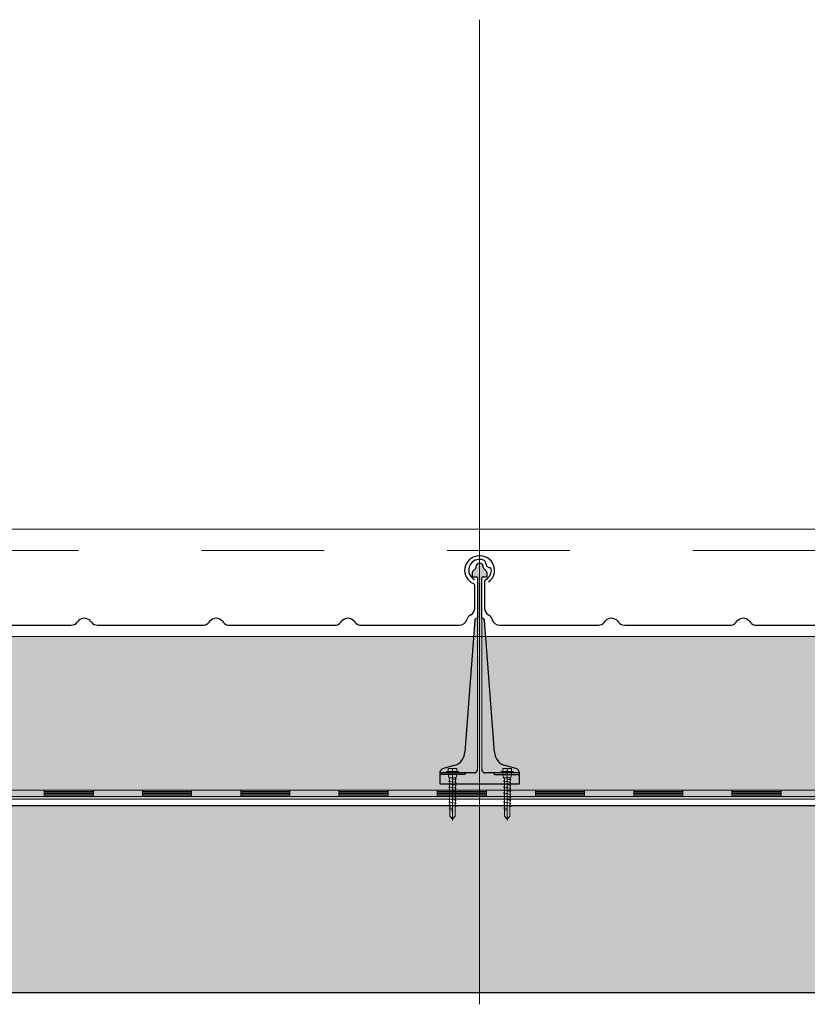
# Model space of a CAD drawing. Header units: metres. Extents: x 1316.5 to 1415.3, y -94.1 to -52.
# Tile 174 of 256: x 1357.467 to 1358.108, y -55.498 to -54.697. Entities that reach past the tile are written whole.
import ezdxf

# ---------------------------------------------------------------- set-up
doc = ezdxf.new("R2010")
doc.units = ezdxf.units.M
for name, pattern in [('AUSGEZOGEN', [0]), ('PUNKT2_S9', [0.0015, 0, -0.0015]), ('STRICHLINIE2_S3', [0.055, 0.04, -0.015]), ('STRICHPUNKT2_S5', [0.1, 0.07, -0.01, 0.01, -0.01])]:
    doc.linetypes.add(name, pattern=pattern)
for name, color, linetype, lineweight in [('XR$11$Achsen', 4, 'AUSGEZOGEN', 13), ('XR$11$Aufkantung', 4, 'AUSGEZOGEN', 13), ('XR$11$Design', 4, 'AUSGEZOGEN', 13), ('XR$11$Türen', 3, 'AUSGEZOGEN', 18), ('XR$11$V25', 4, 'AUSGEZOGEN', 13), ('XR$13$Muster', 4, 'AUSGEZOGEN', 13), ('XR$13$STANDARD_1', 7, 'AUSGEZOGEN', 25)]:
    doc.layers.add(name, color=color, linetype=linetype, lineweight=lineweight)

# ---------------------------------------------------------------- blocks, each defined once
blk = doc.blocks.new('MUSTERELEMENT_84')
at = {"layer": 'XR$11$Design', "color": 4, "linetype": 'AUSGEZOGEN', "lineweight": 13, "transparency": 33554687}
for p, q in [((1357.40732, -55.32409), (1357.48728, -55.32409)), ((1357.48728, -55.32409), (1357.56724, -55.32409)), ((1357.48728, -55.32409), (1357.48728, -55.32909)), ((1357.48728, -55.32409), (1357.48728, -55.32909)), ((1357.52726, -55.32409), (1357.52726, -55.32909)), ((1357.56724, -55.32409), (1357.64719, -55.32409)), ((1357.56724, -55.32409), (1357.56724, -55.32909)), ((1357.56724, -55.32409), (1357.56724, -55.32909)), ((1357.60721, -55.32409), (1357.60721, -55.32909)), ((1357.64719, -55.32409), (1357.72715, -55.32409)), ((1357.64719, -55.32409), (1357.64719, -55.32909)), ((1357.64719, -55.32409), (1357.64719, -55.32909)), ((1357.68717, -55.32409), (1357.68717, -55.32909)), ((1357.72715, -55.32409), (1357.80711, -55.32409)), ((1357.72715, -55.32409), (1357.72715, -55.32909)), ((1357.72715, -55.32409), (1357.72715, -55.32909)), ((1357.76713, -55.32409), (1357.76713, -55.32909)), ((1357.80711, -55.32409), (1357.88707, -55.32409)), ((1357.80711, -55.32409), (1357.80711, -55.32909)), ((1357.80711, -55.32409), (1357.80711, -55.32909)), ((1357.84709, -55.32409), (1357.84709, -55.32909)), ((1357.88707, -55.32409), (1357.96702, -55.32409)), ((1357.88707, -55.32409), (1357.88707, -55.32909)), ((1357.88707, -55.32409), (1357.88707, -55.32909)), ((1357.92705, -55.32409), (1357.92705, -55.32909)), ((1357.96702, -55.32409), (1358.04698, -55.32409)), ((1357.96702, -55.32409), (1357.96702, -55.32909)), ((1357.96702, -55.32409), (1357.96702, -55.32909)), ((1358.007, -55.32409), (1358.007, -55.32909)), ((1358.04698, -55.32409), (1358.12694, -55.32409)), ((1358.04698, -55.32409), (1358.04698, -55.32909)), ((1358.04698, -55.32409), (1358.04698, -55.32909)), ((1358.08696, -55.32409), (1358.08696, -55.32909)), ((1357.40732, -55.32909), (1357.48728, -55.32909)), ((1357.48728, -55.32509), (1357.52726, -55.32509)), ((1357.48728, -55.32609), (1357.52726, -55.32609)), ((1357.48728, -55.32709), (1357.52726, -55.32709)), ((1357.48728, -55.32809), (1357.52726, -55.32809)), ((1357.48728, -55.32909), (1357.56724, -55.32909)), ((1357.56724, -55.32509), (1357.60721, -55.32509)), ((1357.56724, -55.32609), (1357.60721, -55.32609)), ((1357.56724, -55.32709), (1357.60721, -55.32709)), ((1357.56724, -55.32809), (1357.60721, -55.32809)), ((1357.56724, -55.32909), (1357.64719, -55.32909)), ((1357.64719, -55.32509), (1357.68717, -55.32509)), ((1357.64719, -55.32609), (1357.68717, -55.32609)), ((1357.64719, -55.32709), (1357.68717, -55.32709)), ((1357.64719, -55.32809), (1357.68717, -55.32809)), ((1357.64719, -55.32909), (1357.72715, -55.32909)), ((1357.72715, -55.32509), (1357.76713, -55.32509)), ((1357.72715, -55.32609), (1357.76713, -55.32609)), ((1357.72715, -55.32709), (1357.76713, -55.32709)), ((1357.72715, -55.32809), (1357.76713, -55.32809)), ((1357.72715, -55.32909), (1357.80711, -55.32909)), ((1357.80711, -55.32509), (1357.84709, -55.32509)), ((1357.80711, -55.32609), (1357.84709, -55.32609)), ((1357.80711, -55.32709), (1357.84709, -55.32709)), ((1357.80711, -55.32809), (1357.84709, -55.32809)), ((1357.80711, -55.32909), (1357.88707, -55.32909)), ((1357.88707, -55.32509), (1357.92705, -55.32509)), ((1357.88707, -55.32609), (1357.92705, -55.32609)), ((1357.88707, -55.32709), (1357.92705, -55.32709)), ((1357.88707, -55.32809), (1357.92705, -55.32809)), ((1357.88707, -55.32909), (1357.96702, -55.32909)), ((1357.96702, -55.32509), (1358.007, -55.32509)), ((1357.96702, -55.32609), (1358.007, -55.32609)), ((1357.96702, -55.32709), (1358.007, -55.32709)), ((1357.96702, -55.32809), (1358.007, -55.32809)), ((1357.96702, -55.32909), (1358.04698, -55.32909)), ((1358.04698, -55.32509), (1358.08696, -55.32509)), ((1358.04698, -55.32609), (1358.08696, -55.32609)), ((1358.04698, -55.32709), (1358.08696, -55.32709)), ((1358.04698, -55.32809), (1358.08696, -55.32809)), ((1358.04698, -55.32909), (1358.12694, -55.32909))]:
    blk.add_line(p, q, dxfattribs=at)
blk = doc.blocks.new('NSY101')
at = {"color": 0, "linetype": 'ByBlock', "lineweight": -2}
blk.add_circle((0, 0), 0.005, dxfattribs=at)
blk = doc.blocks.new('U7_2')
at = {"linetype": 'AUSGEZOGEN', "transparency": 33554687}
for p, q in [((-5, 1.97), (-5, 1.17)), ((-4.9, 2.07), (4.9, 2.07)), ((-4.9, 1.07), (4.9, 1.07)), ((-3.5, 3.87), (-3.5, 2.27)), ((-3.46, 0.82), (-2.94, -2.1)), ((-3.3, 4.07), (-0.2, 4.07)), ((0, 3.87), (0, 2.07)), ((0.2, 4.07), (3.3, 4.07)), ((3.46, 0.82), (2.94, -2.1)), ((3.5, 3.87), (3.5, 2.27)), ((5, 1.97), (5, 1.17)), ((-2.33, -2.93), (-3, -3.2)), ((0, -2.99), (-3, -3.2)), ((-3, -3.2), (-2.33, -3.68)), ((3, -4.1), (-3, -5.15)), ((-2.33, -4.89), (-3, -5.15)), ((-3, -5.15), (-2.33, -5.63)), ((3, -6.05), (-3, -7.1)), ((-2.84, -2.18), (2.84, -2.18)), ((-2.77, -2.18), (-2.75, -2.35)), ((-2.33, -2.73), (-2.33, -2.93)), ((-2.33, -3.68), (-2.33, -4.89)), ((-2.33, -5.63), (-2.33, -6.84)), ((2.32, -2.73), (2.32, -3.91)), ((2.32, -3.91), (3, -4.1)), ((3, -4.1), (2.32, -4.65)), ((2.32, -4.65), (2.32, -5.86)), ((2.32, -5.86), (3, -6.05)), ((3, -6.05), (2.32, -6.6)), ((2.77, -2.18), (2.75, -2.35)), ((-2.33, -6.84), (-3, -7.1)), ((-3, -7.1), (-2.33, -7.58)), ((3, -8), (-3, -9.05)), ((-2.33, -8.79), (-3, -9.05)), ((-3, -9.05), (-2.33, -9.53)), ((3, -9.95), (-3, -11)), ((-2.33, -10.74), (-3, -11)), ((-3, -11), (-2.33, -11.48)), ((3, -11.9), (-3, -12.95)), ((-2.33, -12.69), (-3, -12.95)), ((-2.33, -7.58), (-2.33, -8.79)), ((-2.33, -9.53), (-2.33, -10.74)), ((-2.33, -11.48), (-2.33, -12.69)), ((2.32, -6.6), (2.32, -7.81)), ((2.32, -7.81), (3, -8)), ((3, -8), (2.32, -8.55)), ((2.32, -8.55), (2.32, -9.76)), ((2.32, -9.76), (3, -9.95)), ((3, -9.95), (2.32, -10.5)), ((2.32, -10.5), (2.32, -11.71)), ((2.32, -11.71), (3, -11.9)), ((3, -11.9), (2.32, -12.45)), ((2.32, -12.45), (2.32, -13.66)), ((-3, -12.95), (-2.33, -13.43)), ((3, -13.85), (-3, -14.9)), ((-2.33, -14.64), (-3, -14.9)), ((-3, -14.9), (-2.33, -15.38)), ((3, -15.8), (-3, -16.85)), ((-2.33, -16.59), (-3, -16.85)), ((-3, -16.85), (-2.33, -17.33)), ((3, -17.75), (-3, -18.8)), ((-2.3, -18.53), (-3, -18.8)), ((-3, -18.8), (-2.28, -19.31)), ((-2.33, -13.43), (-2.33, -14.64)), ((-2.33, -15.38), (-2.33, -16.59)), ((-2.33, -17.33), (-2.3, -18.53)), ((2.3, -18.32), (2.28, -19.5)), ((3, -17.75), (2.3, -18.32)), ((2.32, -13.66), (3, -13.85)), ((3, -13.85), (2.32, -14.4)), ((2.32, -14.4), (2.32, -15.61)), ((2.32, -15.61), (3, -15.8)), ((3, -15.8), (2.32, -16.35)), ((2.32, -16.35), (2.32, -17.33)), ((2.32, -17.33), (2.32, -17.56)), ((2.32, -17.56), (3, -17.75)), ((3, -19.7), (-3, -20.75)), ((-2.26, -20.47), (-3, -20.75)), ((-3, -20.75), (-2.24, -21.28)), ((-2.28, -19.31), (-2.26, -20.47)), ((-2.24, -21.28), (-2.23, -22.18)), ((-2.23, -22.18), (-2.23, -27.06)), ((0, -24.04), (0, -28.93)), ((2.61, -21.73), (0.4, -22.03)), ((2.23, -22.07), (2.22, -22.18)), ((2.22, -22.18), (2.22, -27.06)), ((2.61, -21.73), (2.23, -22.07)), ((2.26, -20.3), (2.24, -21.58)), ((2.24, -21.58), (2.61, -21.73)), ((3, -19.7), (2.26, -20.3)), ((2.28, -19.5), (3, -19.7)), ((-2.23, -27.06), (0, -28.93)), ((2.22, -27.06), (0, -28.93))]:
    blk.add_line(p, q, dxfattribs=at)
at = {"linetype": 'STRICHPUNKT2_S5', "transparency": 33554687}
blk.add_line((0, 3.87), (0, -29.93), dxfattribs=at)
at = {"linetype": 'AUSGEZOGEN', "transparency": 33554687}
for centre, radius, start, end in [((-4.9, 1.97), 0.1, 90, 180), ((-4.9, 1.17), 0.1, 180, 270), ((-3.75, 0.77), 0.3, 10, 90), ((-3.7, 2.27), 0.2, 270, 0), ((-3.3, 3.87), 0.2, 90, 180), ((-0.2, 3.87), 0.2, 0, 90), ((0.2, 3.87), 0.2, 90, 180), ((3.3, 3.87), 0.2, 0, 90), ((3.75, 0.77), 0.3, 90, 170), ((3.7, 2.27), 0.2, 180, 270), ((4.9, 1.97), 0.1, 0, 90), ((4.9, 1.17), 0.1, 270, 0), ((-2.84, -2.08), 0.1, 190, 270), ((-2.65, -2.33), 0.1, 190, 270), ((-2.63, -2.73), 0.3, 0, 90), ((2.62, -2.73), 0.3, 90, 180), ((2.65, -2.33), 0.1, 270, 350), ((2.84, -2.08), 0.1, 270, 350), ((1.11, -24.04), 1.11, 0, 180)]:
    blk.add_arc(centre, radius, start, end, dxfattribs=at)
blk = doc.blocks.new('COMPLEXOBJECT_146')
at = {"transparency": 33554687}
for p, q in [((1357.84572, -55.15421), (1357.84572, -55.17649)), ((1358.26663, -55.17649), (1358.26663, -55.15742)), ((1357.94315, -55.18741), (1357.94379, -55.18657)), ((1357.954, -55.18657), (1357.95465, -55.18741)), ((1358.0504, -55.18742), (1358.05104, -55.18659)), ((1358.06125, -55.18659), (1358.0619, -55.18742)), ((1358.15765, -55.18742), (1358.15829, -55.18659)), ((1358.1685, -55.18659), (1358.16915, -55.18742)), ((1357.85793, -55.18983), (1357.93804, -55.18981)), ((1357.95975, -55.18981), (1358.04529, -55.18983)), ((1358.067, -55.18983), (1358.15254, -55.18983)), ((1358.17425, -55.18983), (1358.25385, -55.18983))]:
    blk.add_line(p, q, dxfattribs=at)
for centre, major_axis, ratio, start_param, end_param in [((1357.84141, -55.14495), (0.0087, 0), 0.997606, 1.465877, 4.233579), ((1357.84141, -55.14495), (0.00958, 0), 0.905277, 1.310139, 1.634821), ((1357.84293, -55.13993), (0.00384, 0), 0.905277, 0.747625, 1.318651), ((1357.84293, -55.13993), (0.00384, 0), 0.905277, 0.123201, 0.747625), ((1357.85101, -55.13949), (0.00428, 0), 0.905277, 3.145413, 3.651819), ((1358.27063, -55.14518), (0.01221, 0), 0.964759, 5.358492, 10.570908), ((1357.85047, -55.13969), (0.0037, 0), 0.905277, 3.671389, 4.493692), ((1357.84937, -55.14452), (0.00175, 0), 0.905277, 0.122654, 1.403271), ((1357.84126, -55.14521), (0.0099, 0), 0.905277, 5.919137, 6.381942), ((1357.84763, -55.15421), (0.00192, 0), 0.905277, 2.093897, 3.141593), ((1357.84126, -55.14521), (0.0099, 0), 0.905277, 5.291178, 5.919137), ((1358.26463, -55.15744), (0.002, 0), 0.868191, 0, 1.065955), ((1357.85195, -55.17649), (0.00623, 0), 0.905277, 3.141593, 4.18879), ((1358.26013, -55.17649), (0.0065, 0), 0.868191, 5.235988, 6.283185), ((1357.84572, -55.18626), (0.00623, 0), 0.905277, 0.184767, 1.047198), ((1357.85797, -55.18419), (0.00623, 0), 0.905277, 3.32636, 4.712389), ((1357.93804, -55.18417), (0.00623, 0), 0.905277, 4.712389, 5.67232), ((1357.9489, -55.18981), (0.00623, 0), 0.905277, 0.610865, 2.530727), ((1357.95975, -55.18417), (0.00623, 0), 0.905277, 3.752458, 4.712389), ((1358.04529, -55.18419), (0.00623, 0), 0.905277, 4.712389, 5.67232), ((1358.05615, -55.18983), (0.00623, 0), 0.905277, 0.610865, 2.530727), ((1358.067, -55.18419), (0.00623, 0), 0.905277, 3.752458, 4.712389), ((1358.15254, -55.18419), (0.00623, 0), 0.905277, 4.712389, 5.67232), ((1358.1634, -55.18983), (0.00623, 0), 0.905277, 0.610865, 2.530727), ((1358.17425, -55.18419), (0.00623, 0), 0.905277, 3.752458, 4.712389), ((1358.25385, -55.18419), (0.0065, 0), 0.868191, 4.712389, 6.098418), ((1358.26663, -55.18626), (0.0065, 0), 0.868191, 2.094395, 2.956825)]:
    blk.add_ellipse(centre, major_axis=major_axis, ratio=ratio, start_param=start_param, end_param=end_param, dxfattribs=at)
blk = doc.blocks.new('COMPLEXOBJECT_147')
at = {"transparency": 33554687}
for p, q in [((1357.41672, -55.15421), (1357.41672, -55.17649)), ((1357.83763, -55.17649), (1357.83763, -55.15743)), ((1357.51415, -55.18741), (1357.51479, -55.18658)), ((1357.525, -55.18658), (1357.52565, -55.18741)), ((1357.6214, -55.18742), (1357.62204, -55.18659)), ((1357.63225, -55.18659), (1357.6329, -55.18742)), ((1357.72865, -55.18742), (1357.72929, -55.18659)), ((1357.7395, -55.18659), (1357.74015, -55.18742)), ((1357.42893, -55.18983), (1357.50904, -55.18981)), ((1357.53075, -55.18981), (1357.61629, -55.18983)), ((1357.638, -55.18983), (1357.72354, -55.18983)), ((1357.74525, -55.18983), (1357.82485, -55.18983))]:
    blk.add_line(p, q, dxfattribs=at)
for centre, major_axis, ratio, start_param, end_param in [((1357.41241, -55.14496), (0.0087, 0), 0.997606, 1.465877, 4.233579), ((1357.41241, -55.14495), (0.00958, 0), 0.905277, 1.310139, 1.634821), ((1357.41393, -55.13993), (0.00384, 0), 0.905277, 0.747625, 1.318651), ((1357.41393, -55.13993), (0.00384, 0), 0.905277, 0.123201, 0.747625), ((1357.42201, -55.13949), (0.00428, 0), 0.905277, 3.145413, 3.651819), ((1357.84163, -55.14518), (0.01221, 0), 0.964759, 5.358492, 10.570908), ((1357.42147, -55.13969), (0.0037, 0), 0.905277, 3.671389, 4.493692), ((1357.42037, -55.14452), (0.00175, 0), 0.905277, 0.122654, 1.403271), ((1357.41226, -55.14521), (0.0099, 0), 0.905277, 5.919137, 6.381942), ((1357.41863, -55.15421), (0.00192, 0), 0.905277, 2.093897, 3.141593), ((1357.41226, -55.14521), (0.0099, 0), 0.905277, 5.291178, 5.919137), ((1357.83563, -55.15744), (0.002, 0), 0.868191, 0, 1.065955), ((1357.42295, -55.17649), (0.00623, 0), 0.905277, 3.141593, 4.18879), ((1357.83113, -55.17649), (0.0065, 0), 0.868191, 5.235988, 6.283185), ((1357.41672, -55.18626), (0.00623, 0), 0.905277, 0.184767, 1.047198), ((1357.42897, -55.18419), (0.00623, 0), 0.905277, 3.32636, 4.712389), ((1357.50904, -55.18417), (0.00623, 0), 0.905277, 4.712389, 5.67232), ((1357.5199, -55.18981), (0.00623, 0), 0.905277, 0.610865, 2.530727), ((1357.53075, -55.18417), (0.00623, 0), 0.905277, 3.752458, 4.712389), ((1357.61629, -55.18419), (0.00623, 0), 0.905277, 4.712389, 5.67232), ((1357.62715, -55.18983), (0.00623, 0), 0.905277, 0.610865, 2.530727), ((1357.638, -55.18419), (0.00623, 0), 0.905277, 3.752458, 4.712389), ((1357.72354, -55.18419), (0.00623, 0), 0.905277, 4.712389, 5.67232), ((1357.7344, -55.18983), (0.00623, 0), 0.905277, 0.610865, 2.530727), ((1357.74525, -55.18419), (0.00623, 0), 0.905277, 3.752458, 4.712389), ((1357.82485, -55.18419), (0.0065, 0), 0.868191, 4.712389, 6.098418), ((1357.83763, -55.18626), (0.0065, 0), 0.868191, 2.094395, 2.956825)]:
    blk.add_ellipse(centre, major_axis=major_axis, ratio=ratio, start_param=start_param, end_param=end_param, dxfattribs=at)

msp = doc.modelspace()

# ---------------------------------------------------------------- hatches: boundary and pattern name
at = {"layer": 'XR$11$V25', "transparency": 33554687}
msp.add_hatch(color=253, dxfattribs=at).paths.add_polyline_path([(1357.87117, -55.30642), (1357.86253, -55.3041), (1357.86206, -55.30396), (1357.86161, -55.30381), (1357.86115, -55.30364), (1357.86071, -55.30345), (1357.86027, -55.30324), (1357.85984, -55.30301), (1357.85942, -55.30277), (1357.85901, -55.30251), (1357.85862, -55.30224), (1357.85823, -55.30194), (1357.85786, -55.30164), (1357.85749, -55.30132), (1357.85714, -55.30098), (1357.85681, -55.30063), (1357.85649, -55.30027), (1357.85618, -55.29989), (1357.85589, -55.29951), (1357.85562, -55.29911), (1357.85536, -55.2987), (1357.85512, -55.29828), (1357.8549, -55.29785), (1357.85469, -55.29741), (1357.8545, -55.29697), (1357.85433, -55.29651), (1357.85418, -55.29605), (1357.85404, -55.29559), (1357.85393, -55.29512), (1357.85383, -55.29464), (1357.85376, -55.29417), (1357.8537, -55.29368), (1357.85366, -55.2932), (1357.84562, -55.18565), (1357.84562, -55.18561), (1357.84562, -55.18558), (1357.84561, -55.18555), (1357.84561, -55.18552), (1357.8456, -55.18549), (1357.84559, -55.18546), (1357.84559, -55.18543), (1357.84558, -55.1854), (1357.84557, -55.18537), (1357.84555, -55.18534), (1357.84554, -55.18531), (1357.84553, -55.18528), (1357.84552, -55.18525), (1357.8455, -55.18522), (1357.84548, -55.18519), (1357.84547, -55.18517), (1357.84545, -55.18514), (1357.84543, -55.18511), (1357.84541, -55.18509), (1357.84539, -55.18506), (1357.84537, -55.18504), (1357.84535, -55.18501), (1357.84533, -55.18499), (1357.8453, -55.18497), (1357.84528, -55.18495), (1357.84526, -55.18493), (1357.84523, -55.18491), (1357.84521, -55.18489), (1357.84518, -55.18487), (1357.84515, -55.18485), (1357.84513, -55.18484), (1357.84338, -55.18383), (1357.84338, -55.1514), (1357.84338, -55.15135), (1357.84338, -55.1513), (1357.84339, -55.15125), (1357.8434, -55.1512), (1357.84341, -55.15115), (1357.84343, -55.1511), (1357.84344, -55.15105), (1357.84346, -55.151), (1357.84348, -55.15096), (1357.8435, -55.15091), (1357.84353, -55.15087), (1357.84356, -55.15083), (1357.84359, -55.15079), (1357.84362, -55.15075), (1357.84365, -55.15071), (1357.84369, -55.15067), (1357.84373, -55.15064), (1357.84377, -55.15061), (1357.84381, -55.15058), (1357.84385, -55.15055), (1357.84389, -55.15052), (1357.84394, -55.1505), (1357.84398, -55.15048), (1357.84403, -55.15046), (1357.84408, -55.15044), (1357.84413, -55.15043), (1357.84418, -55.15042), (1357.84423, -55.15041), (1357.84428, -55.1504), (1357.84433, -55.1504), (1357.84438, -55.1504), (1357.84713, -55.1504), (1357.84715, -55.1504), (1357.84718, -55.15039), (1357.8472, -55.15039), (1357.84723, -55.15039), (1357.84725, -55.15038), (1357.84728, -55.15037), (1357.8473, -55.15037), (1357.84733, -55.15036), (1357.84735, -55.15035), (1357.84737, -55.15033), (1357.84739, -55.15032), (1357.84741, -55.15031), (1357.84744, -55.15029), (1357.84745, -55.15028), (1357.84747, -55.15026), (1357.84749, -55.15024), (1357.84751, -55.15022), (1357.84752, -55.1502), (1357.84754, -55.15018), (1357.84755, -55.15016), (1357.84757, -55.15014), (1357.84758, -55.15012), (1357.84759, -55.15009), (1357.8476, -55.15007), (1357.84761, -55.15005), (1357.84761, -55.15002), (1357.84762, -55.15), (1357.84762, -55.14997), (1357.84763, -55.14995), (1357.84763, -55.14992), (1357.84763, -55.1499), (1357.84763, -55.14681), (1357.84763, -55.14679), (1357.84763, -55.14676), (1357.84763, -55.14674), (1357.84762, -55.14671), (1357.84762, -55.14669), (1357.84762, -55.14666), (1357.84761, -55.14664), (1357.84761, -55.14661), (1357.8476, -55.14659), (1357.8476, -55.14656), (1357.84759, -55.14654), (1357.84758, -55.14651), (1357.84758, -55.14649), (1357.84757, -55.14646), (1357.84756, -55.14644), (1357.84755, -55.14642), (1357.84754, -55.14639), (1357.84753, -55.14637), (1357.84752, -55.14635), (1357.8475, -55.14633), (1357.84749, -55.1463), (1357.84748, -55.14628), (1357.84746, -55.14626), (1357.84745, -55.14624), (1357.84744, -55.14622), (1357.84742, -55.1462), (1357.8474, -55.14618), (1357.84739, -55.14616), (1357.84737, -55.14614), (1357.84735, -55.14612), (1357.84734, -55.1461), (1357.84492, -55.14369), (1357.8449, -55.14367), (1357.84489, -55.14365), (1357.84487, -55.14363), (1357.84485, -55.14362), (1357.84484, -55.1436), (1357.84482, -55.14358), (1357.84481, -55.14355), (1357.84479, -55.14353), (1357.84478, -55.14351), (1357.84477, -55.14349), (1357.84475, -55.14347), (1357.84474, -55.14345), (1357.84473, -55.14342), (1357.84472, -55.1434), (1357.84471, -55.14338), (1357.8447, -55.14335), (1357.84469, -55.14333), (1357.84468, -55.14331), (1357.84468, -55.14328), (1357.84467, -55.14326), (1357.84466, -55.14323), (1357.84466, -55.14321), (1357.84465, -55.14318), (1357.84464, -55.14316), (1357.84464, -55.14313), (1357.84464, -55.14311), (1357.84463, -55.14308), (1357.84463, -55.14306), (1357.84463, -55.14303), (1357.84463, -55.14301), (1357.84463, -55.14298), (1357.84463, -55.1424), (1357.84461, -55.14209), (1357.84457, -55.14179), (1357.84449, -55.1415), (1357.84439, -55.14121), (1357.84425, -55.14094), (1357.84409, -55.14068), (1357.84391, -55.14044), (1357.8437, -55.14022), (1357.84347, -55.14003), (1357.84322, -55.13985), (1357.84295, -55.1397), (1357.84267, -55.13958), (1357.84238, -55.13949), (1357.84208, -55.13943), (1357.84178, -55.1394), (1357.84148, -55.1394), (1357.84117, -55.13943), (1357.84088, -55.13949), (1357.84059, -55.13958), (1357.84031, -55.1397), (1357.84004, -55.13985), (1357.83979, -55.14003), (1357.83956, -55.14022), (1357.83935, -55.14044), (1357.83917, -55.14068), (1357.83901, -55.14094), (1357.83887, -55.14121), (1357.83877, -55.1415), (1357.83869, -55.14179), (1357.83864, -55.14209), (1357.83863, -55.1424), (1357.83863, -55.14298), (1357.83863, -55.14301), (1357.83863, -55.14303), (1357.83863, -55.14306), (1357.83862, -55.14308), (1357.83862, -55.14311), (1357.83862, -55.14313), (1357.83861, -55.14316), (1357.83861, -55.14318), (1357.8386, -55.14321), (1357.8386, -55.14323), (1357.83859, -55.14326), (1357.83858, -55.14328), (1357.83858, -55.14331), (1357.83857, -55.14333), (1357.83856, -55.14335), (1357.83855, -55.14338), (1357.83854, -55.1434), (1357.83853, -55.14342), (1357.83852, -55.14345), (1357.8385, -55.14347), (1357.83849, -55.14349), (1357.83848, -55.14351), (1357.83846, -55.14353), (1357.83845, -55.14355), (1357.83844, -55.14358), (1357.83842, -55.1436), (1357.8384, -55.14362), (1357.83839, -55.14363), (1357.83837, -55.14365), (1357.83835, -55.14367), (1357.83834, -55.14369), (1357.83592, -55.1461), (1357.8359, -55.14612), (1357.83589, -55.14614), (1357.83587, -55.14616), (1357.83585, -55.14618), (1357.83584, -55.1462), (1357.83582, -55.14622), (1357.83581, -55.14624), (1357.83579, -55.14626), (1357.83578, -55.14628), (1357.83577, -55.1463), (1357.83575, -55.14633), (1357.83574, -55.14635), (1357.83573, -55.14637), (1357.83572, -55.14639), (1357.83571, -55.14642), (1357.8357, -55.14644), (1357.83569, -55.14646), (1357.83568, -55.14649), (1357.83568, -55.14651), (1357.83567, -55.14654), (1357.83566, -55.14656), (1357.83566, -55.14659), (1357.83565, -55.14661), (1357.83564, -55.14664), (1357.83564, -55.14666), (1357.83564, -55.14669), (1357.83563, -55.14671), (1357.83563, -55.14674), (1357.83563, -55.14676), (1357.83563, -55.14679), (1357.83563, -55.14681), (1357.83563, -55.1499), (1357.83563, -55.14992), (1357.83563, -55.14995), (1357.83563, -55.14997), (1357.83564, -55.15), (1357.83565, -55.15002), (1357.83565, -55.15005), (1357.83566, -55.15007), (1357.83567, -55.15009), (1357.83568, -55.15012), (1357.83569, -55.15014), (1357.8357, -55.15016), (1357.83572, -55.15018), (1357.83573, -55.1502), (1357.83575, -55.15022), (1357.83577, -55.15024), (1357.83578, -55.15026), (1357.8358, -55.15028), (1357.83582, -55.15029), (1357.83584, -55.15031), (1357.83586, -55.15032), (1357.83589, -55.15033), (1357.83591, -55.15035), (1357.83593, -55.15036), (1357.83596, -55.15037), (1357.83598, -55.15037), (1357.836, -55.15038), (1357.83603, -55.15039), (1357.83605, -55.15039), (1357.83608, -55.15039), (1357.8361, -55.1504), (1357.83613, -55.1504), (1357.83888, -55.1504), (1357.83893, -55.1504), (1357.83898, -55.1504), (1357.83903, -55.15041), (1357.83908, -55.15042), (1357.83913, -55.15043), (1357.83918, -55.15044), (1357.83923, -55.15046), (1357.83927, -55.15048), (1357.83932, -55.1505), (1357.83936, -55.15052), (1357.83941, -55.15055), (1357.83945, -55.15058), (1357.83949, -55.15061), (1357.83953, -55.15064), (1357.83957, -55.15067), (1357.8396, -55.15071), (1357.83964, -55.15075), (1357.83967, -55.15079), (1357.8397, -55.15083), (1357.83973, -55.15087), (1357.83975, -55.15091), (1357.83978, -55.15096), (1357.8398, -55.151), (1357.83982, -55.15105), (1357.83983, -55.1511), (1357.83985, -55.15115), (1357.83986, -55.1512), (1357.83987, -55.15125), (1357.83987, -55.1513), (1357.83988, -55.15135), (1357.83988, -55.1514), (1357.83988, -55.18383), (1357.83813, -55.18484), (1357.83811, -55.18485), (1357.83808, -55.18487), (1357.83805, -55.18489), (1357.83803, -55.18491), (1357.838, -55.18493), (1357.83798, -55.18495), (1357.83795, -55.18497), (1357.83793, -55.18499), (1357.83791, -55.18501), (1357.83789, -55.18504), (1357.83787, -55.18506), (1357.83785, -55.18509), (1357.83783, -55.18511), (1357.83781, -55.18514), (1357.83779, -55.18517), (1357.83777, -55.18519), (1357.83776, -55.18522), (1357.83774, -55.18525), (1357.83773, -55.18528), (1357.83772, -55.18531), (1357.8377, -55.18534), (1357.83769, -55.18537), (1357.83768, -55.1854), (1357.83767, -55.18543), (1357.83766, -55.18546), (1357.83766, -55.18549), (1357.83765, -55.18552), (1357.83764, -55.18555), (1357.83764, -55.18558), (1357.83764, -55.18561), (1357.83763, -55.18565), (1357.8296, -55.2932), (1357.82956, -55.29368), (1357.8295, -55.29417), (1357.82943, -55.29464), (1357.82933, -55.29512), (1357.82922, -55.29559), (1357.82908, -55.29605), (1357.82893, -55.29651), (1357.82876, -55.29697), (1357.82857, -55.29741), (1357.82837, -55.29785), (1357.82814, -55.29828), (1357.8279, -55.2987), (1357.82764, -55.29911), (1357.82737, -55.29951), (1357.82708, -55.29989), (1357.82677, -55.30027), (1357.82645, -55.30063), (1357.82612, -55.30098), (1357.82577, -55.30132), (1357.82541, -55.30164), (1357.82503, -55.30194), (1357.82465, -55.30224), (1357.82425, -55.30251), (1357.82384, -55.30277), (1357.82342, -55.30301), (1357.82299, -55.30324), (1357.82255, -55.30345), (1357.82211, -55.30364), (1357.82166, -55.30381), (1357.8212, -55.30396), (1357.82073, -55.3041), (1357.81209, -55.30642), (1357.81193, -55.30646), (1357.81177, -55.30652), (1357.81161, -55.30658), (1357.81146, -55.30665), (1357.81131, -55.30672), (1357.81116, -55.3068), (1357.81101, -55.30689), (1357.81087, -55.30698), (1357.81073, -55.30708), (1357.8106, -55.30718), (1357.81047, -55.30729), (1357.81035, -55.30741), (1357.81023, -55.30753), (1357.81012, -55.30765), (1357.81001, -55.30778), (1357.80991, -55.30791), (1357.80981, -55.30805), (1357.80972, -55.30819), (1357.80963, -55.30834), (1357.80955, -55.30849), (1357.80948, -55.30864), (1357.80942, -55.3088), (1357.80936, -55.30896), (1357.8093, -55.30912), (1357.80926, -55.30928), (1357.80922, -55.30944), (1357.80919, -55.30961), (1357.80916, -55.30978), (1357.80915, -55.30994), (1357.80913, -55.31011), (1357.80913, -55.31028), (1357.80913, -55.31888), (1357.87413, -55.31888), (1357.87413, -55.31028), (1357.87413, -55.31011), (1357.87412, -55.30994), (1357.8741, -55.30978), (1357.87407, -55.30961), (1357.87404, -55.30944), (1357.874, -55.30928), (1357.87396, -55.30912), (1357.87391, -55.30896), (1357.87385, -55.3088), (1357.87378, -55.30864), (1357.87371, -55.30849), (1357.87363, -55.30834), (1357.87354, -55.30819), (1357.87345, -55.30805), (1357.87336, -55.30791), (1357.87325, -55.30778), (1357.87315, -55.30765), (1357.87303, -55.30753), (1357.87291, -55.30741), (1357.87279, -55.30729), (1357.87266, -55.30718), (1357.87253, -55.30708), (1357.87239, -55.30698), (1357.87225, -55.30689), (1357.8721, -55.3068), (1357.87196, -55.30672), (1357.8718, -55.30665), (1357.87165, -55.30658), (1357.87149, -55.30652), (1357.87133, -55.30646)])
at = {"layer": 'XR$13$Muster', "linetype": 'AUSGEZOGEN', "lineweight": 13, "transparency": 33554687}
h = msp.add_hatch(dxfattribs=at)
h.set_pattern_fill('MUSTER', color=52, scale=0.0675, style=0, pattern_type=2)
h.set_pattern_definition([(0, (0.135, 0.135), (0.0675, 0.0675), [0.0675, -0.0675]), (90, (0.135, 0.135), (-0.0675, 0.0675), [0.0675, -0.0675])])
h.paths.add_polyline_path([(1342.77018, -55.33124), (1361.33018, -55.33124), (1361.33015, -55.19908), (1342.77015, -55.19908)], flags=0)
at = {"layer": 'XR$13$STANDARD_1', "linetype": 'AUSGEZOGEN', "lineweight": 13, "transparency": 33554687}
msp.add_hatch(color=253, dxfattribs=at).paths.add_polyline_path([(1342.77018, -55.48866), (1361.32018, -55.48866), (1361.32018, -55.33666), (1342.77018, -55.33666)])

# ---------------------------------------------------------------- linework, layer by layer
at = {"color": 4, "transparency": 33554687}
for p, q in [((1357.83563, -55.14681), (1357.83563, -55.1499)), ((1357.83834, -55.14369), (1357.83592, -55.1461)), ((1357.83863, -55.1424), (1357.83863, -55.14298)), ((1357.84463, -55.14298), (1357.84463, -55.1424)), ((1357.84734, -55.1461), (1357.84492, -55.14369)), ((1357.84763, -55.1499), (1357.84763, -55.14681)), ((1357.83613, -55.1504), (1357.83888, -55.1504)), ((1357.84438, -55.1504), (1357.84713, -55.1504)), ((1357.83763, -55.18565), (1357.8296, -55.2932)), ((1357.85366, -55.2932), (1357.84562, -55.18565)), ((1357.82073, -55.3041), (1357.81209, -55.30642)), ((1357.87117, -55.30642), (1357.86253, -55.3041)), ((1357.82963, -55.31108), (1357.83063, -55.31008)), ((1357.82963, -55.31138), (1357.82963, -55.31108)), ((1357.85363, -55.31108), (1357.85263, -55.31008)), ((1357.85363, -55.31138), (1357.85363, -55.31108))]:
    msp.add_line(p, q, dxfattribs=at)
at = {"color": 4, "linetype": 'STRICHLINIE2_S3', "transparency": 33554687}
for p, q in [((1357.83688, -55.31008), (1357.80913, -55.31008)), ((1357.82963, -55.31138), (1357.80913, -55.31138)), ((1357.87413, -55.31008), (1357.84638, -55.31008)), ((1357.85363, -55.31138), (1357.87413, -55.31138))]:
    msp.add_line(p, q, dxfattribs=at)
at = {"color": 4, "transparency": 33554687}
for points in [[(1357.83988, -55.1514), (1357.83988, -55.18383), (1357.83813, -55.18484)], [(1357.84513, -55.18484), (1357.84338, -55.18383), (1357.84338, -55.1514)], [(1357.80913, -55.31028), (1357.80913, -55.31888), (1357.87413, -55.31888), (1357.87413, -55.31028)]]:
    msp.add_lwpolyline(points, dxfattribs=at)
for centre, radius, start, end in [((1357.84163, -55.1424), 0.003, 0, 180), ((1357.83663, -55.14681), 0.001, 135, 180), ((1357.83763, -55.14298), 0.001, 315, 0), ((1357.84563, -55.14298), 0.001, 180, 225), ((1357.84663, -55.14681), 0.001, 0, 45), ((1357.83613, -55.1499), 0.0005, 180, 270), ((1357.83888, -55.1514), 0.001, 0, 90), ((1357.84438, -55.1514), 0.001, 90, 180), ((1357.84713, -55.1499), 0.0005, 270, 0), ((1357.83863, -55.1857), 0.001, 120, 176.67911), ((1357.84463, -55.1857), 0.001, 3.32089, 60), ((1357.81762, -55.29251), 0.012, 285.03542, 356.67911), ((1357.86564, -55.29251), 0.012, 183.32089, 254.96458), ((1357.81313, -55.31028), 0.004, 105.03539, 180.03507), ((1357.87013, -55.31028), 0.004, 359.96493, 74.96461)]:
    msp.add_arc(centre, radius, start, end, dxfattribs=at)
at = {"color": 4, "linetype": 'STRICHLINIE2_S3', "transparency": 33554687}
for centre, start, end in [((1357.83688, -55.30708), 270, 0), ((1357.84638, -55.30708), 180, 270)]:
    msp.add_arc(centre, 0.003, start, end, dxfattribs=at)
at = {"layer": 'XR$11$Achsen', "color": 35, "linetype": 'AUSGEZOGEN', "lineweight": 13, "transparency": 33554687}
msp.add_line((1357.84166, -55.49831), (1357.84163, -54.69708), dxfattribs=at)
at = {"layer": 'XR$11$Aufkantung', "color": 4, "linetype": 'AUSGEZOGEN', "lineweight": 13, "transparency": 33554687}
msp.add_line((1361.52515, -55.11162), (1342.59015, -55.11164), dxfattribs=at)
at = {"layer": 'XR$11$Design', "color": 4, "lineweight": 13, "transparency": 33554687}
for p, q in [((1342.77015, -55.19908), (1361.32177, -55.19908)), ((1342.77018, -55.33124), (1361.33018, -55.33124))]:
    msp.add_line(p, q, dxfattribs=at)
at = {"layer": 'XR$11$Design', "color": 3, "linetype": 'AUSGEZOGEN', "lineweight": 25, "transparency": 33554687}
for p, q in [((1342.77018, -55.33666), (1361.32018, -55.33666)), ((1342.77018, -55.48866), (1361.32018, -55.48866))]:
    msp.add_line(p, q, dxfattribs=at)
at = {"layer": 'XR$11$Türen', "color": 35, "linetype": 'PUNKT2_S9', "lineweight": 13, "transparency": 33554687}
msp.add_line((1346.41515, -55.12908), (1364.84488, -55.12908), dxfattribs=at)
at = {"layer": 'XR$11$V25', "transparency": 33554687}
for p, q in [((1357.83988, -55.18383), (1357.83988, -55.30708)), ((1357.84338, -55.30708), (1357.84338, -55.18383))]:
    msp.add_line(p, q, dxfattribs=at)

# ---------------------------------------------------------------- block references
at = {"transparency": 33554687}
for name in ['COMPLEXOBJECT_147', 'COMPLEXOBJECT_146']:
    msp.add_blockref(name, (0, 0), dxfattribs=at)
at = {"transparency": 33554687, "xscale": 4.999999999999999e-06, "yscale": 4.999999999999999e-06, "zscale": 4.999999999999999e-06}
msp.add_blockref('NSY101', (1357.84163, -55.18983), dxfattribs=at)
at = {"layer": 'XR$11$Design', "color": 4, "linetype": 'AUSGEZOGEN', "lineweight": 13, "transparency": 33554687}
msp.add_blockref('MUSTERELEMENT_84', (0, 0), dxfattribs=at)
at = {"layer": 'XR$11$V25', "color": 4, "linetype": 'AUSGEZOGEN', "lineweight": 13, "transparency": 33554687, "xscale": -0.0009999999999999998, "yscale": 0.00125, "zscale": 0.001}
for p in [(1357.81956, -55.31138), (1357.86406, -55.31138)]:
    msp.add_blockref('U7_2', p, dxfattribs=at)

doc.saveas('drawing.dxf')
